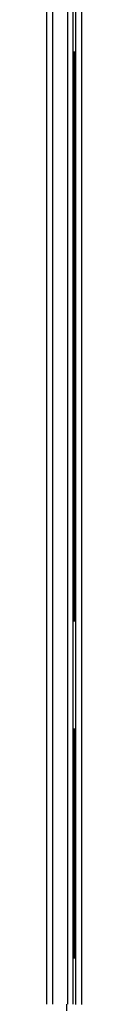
# Model space of a CAD drawing. Header units: millimetres. Extents: x -40 to 419, y 0 to 295.
# Tile 10 of 72: x 103.087 to 103.745, y 81.424 to 99.754. Entities that reach past the tile are written whole.
import ezdxf

# ---------------------------------------------------------------- set-up
doc = ezdxf.new("R2010")
doc.units = ezdxf.units.MM
doc.layers.add('135.735_BW4_TWIN', color=7, linetype='Continuous')
doc.layers.add('Standard', color=7, linetype='Continuous')

# ---------------------------------------------------------------- blocks, each defined once
blk = doc.blocks.new('SE2')
at = {"layer": '135.735_BW4_TWIN', "color": 7, "linetype": 'Continuous'}
for p, q in [((103.087, 128.184), (103.087, 81.424)), ((103.207, 81.424), (103.207, 128.174)), ((103.479, 127.794), (103.479, 81.424)), ((103.587, 81.424), (103.587, 127.794)), ((103.627, 119.236), (103.627, 81.422)), ((103.745, 81.422), (103.745, 119.236)), ((103.587, 99.154), (103.607, 99.154)), ((103.607, 99.154), (103.607, 88.554)), ((103.607, 99.154), (103.627, 99.154)), ((103.607, 88.554), (103.587, 88.554)), ((103.627, 88.554), (103.607, 88.554)), ((103.587, 86.554), (103.607, 86.554)), ((103.607, 86.554), (103.607, 82.284)), ((103.607, 86.554), (103.627, 86.554)), ((103.607, 82.284), (103.587, 82.284)), ((103.627, 82.284), (103.607, 82.284)), ((103.467, 81.304), (103.467, 81.424))]:
    blk.add_line(p, q, dxfattribs=at)

msp = doc.modelspace()

# ---------------------------------------------------------------- block references
at = {"layer": 'Standard'}
msp.add_blockref('SE2', (0, 0), dxfattribs=at)

doc.saveas('drawing.dxf')
